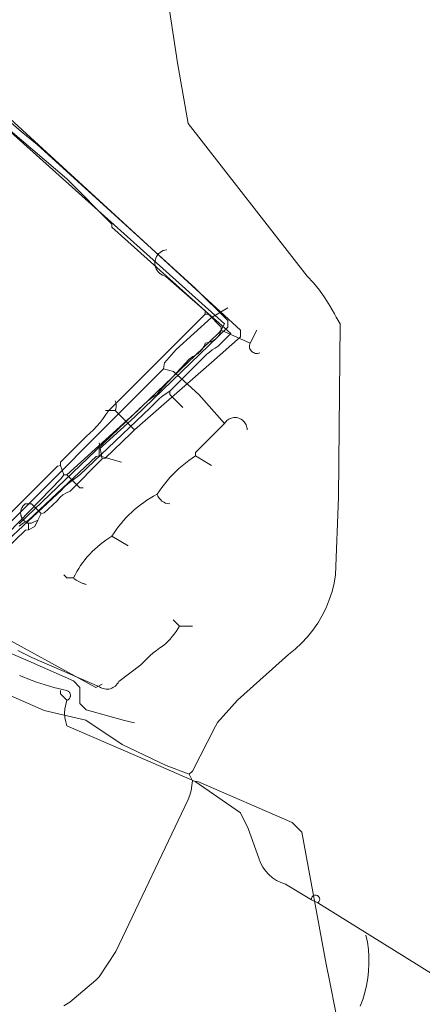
# Model space of a CAD drawing. Header units: inches. Extents: x 158416 to 160804, y 432611 to 437652.
# Tile 120 of 193: x 158629 to 158671, y 436075 to 436177. Entities that reach past the tile are written whole.
import ezdxf

# ---------------------------------------------------------------- set-up
doc = ezdxf.new("R2010")
doc.units = ezdxf.units.IN
doc.header["$MEASUREMENT"] = 0
doc.linetypes.add('COPIER_315', pattern=[0])
doc.linetypes.add('DASHDOT', pattern=[0])
for name, color, linetype in [('4.1-RIOOL-BESTAAND', 251, 'Continuous'), ('4.2-K&L-LAAGSPANNING', 10, 'Continuous'), ('4.2-K&L-LAGEDRUK GAS', 42, 'Continuous'), ('4.2-K&L-SIGNAAL KPN', 94, 'Continuous'), ('4.2-K&L-SIGNAAL UPC', 222, 'Continuous'), ('4.2-K&L-WATERLEIDING', 150, 'Continuous')]:
    doc.layers.add(name, color=color, linetype=linetype)

msp = doc.modelspace()

# ---------------------------------------------------------------- linework, layer by layer
at = {"layer": '4.1-RIOOL-BESTAAND', "color": 2, "linetype": 'COPIER_315', "lineweight": 0, "ltscale": 5}
for p, q in [((158638.33, 436136.67), (158639.33, 436136.67)), ((158638, 436131.67), (158637.67, 436133.33))]:
    msp.add_line(p, q, dxfattribs=at)
for points in [[(158628, 436122.33, 0), (158630.03, 436124.27, 0), (158630.33, 436124.33, 0), (158631, 436124.67, 0), (158631.33, 436125.33, 0), (158631.67, 436126, 0), (158631.97, 436126.07, 0), (158633.33, 436127.33, 0), (158633.61, 436127.66, 0), (158633.92, 436127.93, 0), (158634.28, 436128.16, 0), (158634.67, 436128.33, 0), (158638, 436131.67, 0), (158638.3, 436131.73, 0), (158641, 436134.33, 0), (158641.33, 436134.67, 0), (158649.33, 436141.67, 0), (158652.33, 436144.33, 0), (158652.33, 436145, 0), (158610.41, 436183.42, 0)], [(158641.33, 436134.67, 0), (158639.33, 436136.67, 0), (158639.35, 436136.72, 0), (158639.37, 436136.77, 0), (158639.39, 436136.82, 0), (158639.4, 436136.87, 0), (158639.41, 436136.93, 0), (158639.42, 436136.98, 0), (158639.42, 436137.03, 0), (158639.43, 436137.09, 0), (158639.43, 436137.14, 0), (158639.43, 436137.19, 0), (158639.43, 436137.25, 0), (158639.42, 436137.3, 0), (158639.42, 436137.35, 0), (158639.41, 436137.41, 0), (158639.4, 436137.46, 0), (158639.39, 436137.51, 0), (158639.37, 436137.57, 0), (158639.35, 436137.62, 0), (158639.33, 436137.67, 0)], [(158630.33, 436124.33, 0), (158630.33, 436125, 0), (158630.29, 436125.02, 0), (158630.24, 436125.03, 0), (158630.2, 436125.05, 0), (158630.15, 436125.07, 0), (158630.11, 436125.09, 0), (158630.07, 436125.12, 0), (158630.03, 436125.15, 0), (158629.99, 436125.17, 0), (158629.95, 436125.2, 0), (158629.92, 436125.23, 0), (158629.88, 436125.27, 0), (158629.85, 436125.3, 0), (158629.81, 436125.34, 0), (158629.78, 436125.37, 0), (158629.75, 436125.41, 0), (158629.72, 436125.45, 0), (158629.7, 436125.49, 0), (158629.67, 436125.53, 0), (158629.65, 436125.58, 0), (158629.63, 436125.62, 0), (158629.61, 436125.66, 0), (158629.6, 436125.71, 0), (158629.58, 436125.76, 0), (158629.57, 436125.8, 0), (158629.56, 436125.85, 0), (158629.55, 436125.9, 0), (158629.54, 436125.94, 0), (158629.54, 436125.99, 0), (158629.53, 436126.04, 0), (158629.53, 436126.09, 0), (158629.53, 436126.14, 0), (158629.54, 436126.19, 0), (158629.54, 436126.23, 0), (158629.55, 436126.28, 0), (158629.56, 436126.33, 0), (158629.57, 436126.38, 0), (158629.58, 436126.42, 0), (158629.6, 436126.47, 0), (158629.62, 436126.51, 0), (158629.64, 436126.56, 0), (158629.66, 436126.6, 0), (158629.68, 436126.64, 0), (158629.71, 436126.68, 0), (158629.73, 436126.72, 0), (158629.76, 436126.76, 0), (158629.79, 436126.8, 0), (158629.82, 436126.84, 0), (158629.85, 436126.87, 0), (158629.89, 436126.91, 0), (158629.92, 436126.94, 0), (158629.96, 436126.97, 0), (158630, 436127, 0), (158630.67, 436127, 0), (158631.67, 436126, 0)], [(158630.33, 436125, 0), (158630.67, 436125, 0), (158631.33, 436125.33, 0)]]:
    msp.add_polyline3d(points, dxfattribs=at)
at = {"layer": '4.2-K&L-LAAGSPANNING', "linetype": 'DASHDOT', "lineweight": 0, "ltscale": 2}
msp.add_line((158653.33, 436143.67), (158654, 436145), dxfattribs=at)
for points in [[(158654.33, 436142.67, 0), (158654.22, 436142.62, 0), (158654.1, 436142.59, 0), (158653.97, 436142.59, 0), (158653.85, 436142.6, 0), (158653.73, 436142.64, 0), (158653.62, 436142.69, 0), (158653.52, 436142.76, 0), (158653.43, 436142.85, 0), (158653.36, 436142.95, 0), (158653.3, 436143.06, 0), (158653.27, 436143.18, 0), (158653.26, 436143.31, 0), (158653.26, 436143.43, 0), (158653.29, 436143.55, 0), (158653.33, 436143.67, 0), (158650.33, 436145, 0), (158650.33, 436145.33, 0), (158649, 436146.67, 0), (158648.67, 436146.67, 0), (158648.67, 436147, 0), (158639, 436155.67, 0), (158639, 436156, 0), (158634.33, 436160.67, 0), (158619.93, 436172.92, 0)], [(158621, 436119, 0), (158621.67, 436119.33, 0), (158623.33, 436121, 0), (158623.67, 436121, 0), (158623.67, 436121.33, 0), (158633.37, 436130.93, 0), (158633.67, 436131, 0), (158633.67, 436131.33, 0), (158636.33, 436134, 0), (158636.71, 436134.34, 0), (158637.08, 436134.69, 0), (158637.43, 436135.06, 0), (158637.76, 436135.44, 0), (158638.08, 436135.84, 0), (158638.38, 436136.25, 0), (158638.67, 436136.67, 0), (158648.67, 436146.67, 0)], [(158634, 436130, 0), (158634.33, 436130, 0), (158641.67, 436136.67, 0), (158641.89, 436136.91, 0), (158642.12, 436137.14, 0), (158642.36, 436137.36, 0), (158642.6, 436137.58, 0), (158642.86, 436137.78, 0), (158643.12, 436137.98, 0), (158643.39, 436138.16, 0), (158643.67, 436138.33, 0), (158643.93, 436138.7, 0), (158647, 436142, 0), (158647.37, 436142.27, 0), (158647.52, 436142.33, 0), (158647.66, 436142.41, 0), (158647.8, 436142.5, 0), (158647.93, 436142.6, 0), (158648.05, 436142.71, 0), (158648.17, 436142.82, 0), (158648.28, 436142.95, 0), (158648.38, 436143.08, 0), (158648.46, 436143.22, 0), (158648.54, 436143.36, 0), (158648.61, 436143.51, 0), (158648.67, 436143.67, 0), (158648.82, 436143.68, 0), (158648.97, 436143.71, 0), (158649.11, 436143.75, 0), (158649.26, 436143.8, 0), (158649.39, 436143.86, 0), (158649.53, 436143.94, 0), (158649.65, 436144.02, 0), (158649.77, 436144.12, 0), (158649.88, 436144.22, 0), (158649.98, 436144.33, 0), (158650.07, 436144.46, 0), (158650.15, 436144.58, 0), (158650.23, 436144.72, 0), (158650.29, 436144.86, 0), (158650.33, 436145, 0)], [(158625, 436120.67, 0), (158633.73, 436129.63, 0), (158634, 436130, 0), (158633.67, 436131, 0)], [(158636, 436128.67, 0), (158635.67, 436128.67, 0), (158634.33, 436130, 0)], [(158641.33, 436104.33, 0), (158640.3, 436104.57, 0), (158636.33, 436105.67, 0), (158635.67, 436106.33, 0), (158635.67, 436108, 0), (158635, 436108.67, 0), (158630.63, 436110.6, 0), (158626.37, 436112.43, 0), (158626.18, 436112.5, 0), (158626, 436112.58, 0), (158625.82, 436112.67, 0), (158625.65, 436112.77, 0), (158625.49, 436112.88, 0), (158625.33, 436113, 0), (158624.33, 436113.33, 0)], [(158634.33, 436106.67, 0), (158634.39, 436106.69, 0), (158634.45, 436106.72, 0), (158634.5, 436106.76, 0), (158634.55, 436106.81, 0), (158634.59, 436106.86, 0), (158634.63, 436106.91, 0), (158634.66, 436106.97, 0), (158634.68, 436107.04, 0), (158634.69, 436107.1, 0), (158634.69, 436107.17, 0), (158634.69, 436107.23, 0), (158634.68, 436107.3, 0), (158634.66, 436107.36, 0), (158634.63, 436107.42, 0), (158634.59, 436107.47, 0), (158634.55, 436107.53, 0), (158634.5, 436107.57, 0), (158634.45, 436107.61, 0), (158634.39, 436107.64, 0), (158634.33, 436107.67, 0), (158633.88, 436107.77, 0), (158633.42, 436107.88, 0), (158632.96, 436108, 0), (158632.51, 436108.12, 0), (158632.06, 436108.26, 0), (158631.61, 436108.4, 0), (158631.17, 436108.55, 0), (158630.73, 436108.71, 0), (158630.29, 436108.87, 0), (158629.85, 436109.04, 0), (158629.42, 436109.22, 0)], [(158633.67, 436107.67, 0), (158633.67, 436107.33, 0), (158634.33, 436106.67, 0), (158634.2, 436106.23, 0), (158634.11, 436105.79, 0), (158634.09, 436105.33, 0), (158634.11, 436104.88, 0), (158634.2, 436104.43, 0), (158634.33, 436104, 0), (158642.7, 436100.4, 0), (158647.61, 436098.25, 0), (158652.33, 436095, 0), (158653.1, 436093.37, 0), (158654.23, 436090.3, 0), (158654.41, 436089.83, 0), (158654.64, 436089.39, 0), (158654.93, 436088.98, 0), (158655.26, 436088.61, 0), (158655.64, 436088.28, 0), (158656.05, 436088, 0), (158656.5, 436087.77, 0), (158656.97, 436087.6, 0), (158659.67, 436086, 0), (158660.33, 436085.67, 0), (158674.97, 436076.6, 0)], [(158665.33, 436082.33, 0), (158665.48, 436081.6, 0), (158665.58, 436080.86, 0), (158665.63, 436080.11, 0), (158665.64, 436079.36, 0), (158665.6, 436078.61, 0), (158665.51, 436077.86, 0), (158665.38, 436077.13, 0), (158665.21, 436076.4, 0), (158664.99, 436075.68, 0), (158664.72, 436074.98, 0)]]:
    msp.add_polyline3d(points, dxfattribs=at)
msp.add_arc((158660.1, 436086.04), 0.437, 301.9981, 184.855, dxfattribs=at)
at = {"layer": '4.2-K&L-LAGEDRUK GAS', "linetype": 'Continuous', "lineweight": 0, "ltscale": 15}
msp.add_line((158640, 436131.33), (158637.67, 436132), dxfattribs=at)
for points in [[(158629.37, 436124.7, 0), (158629.83, 436125.05, 0), (158630.33, 436125.33, 0), (158637.37, 436131.93, 0), (158637.67, 436132, 0), (158637.67, 436132.67, 0), (158641, 436135.67, 0), (158641.33, 436136, 0), (158651, 436145.33, 0), (158651, 436146, 0), (158647.67, 436149.33, 0), (158631.26, 436164.25, 0), (158629.6, 436165.59, 0), (158611.73, 436181.08, 0)], [(158638, 436108.33, 0), (158637.33, 436108, 0), (158626.33, 436114, 0)]]:
    msp.add_polyline3d(points, dxfattribs=at)
at = {"layer": '4.2-K&L-SIGNAAL KPN', "linetype": 'Continuous', "lineweight": 0, "ltscale": 1.75}
for points in [[(158647, 436099, 0), (158647.33, 436099.33, 0), (158649.73, 436103.97, 0), (158649.93, 436104.37, 0), (158652, 436106.67, 0), (158657.3, 436111.4, 0), (158658, 436111.96, 0), (158658.66, 436112.57, 0), (158659.27, 436113.22, 0), (158659.83, 436113.92, 0), (158660.34, 436114.66, 0), (158660.8, 436115.43, 0), (158661.19, 436116.24, 0), (158661.53, 436117.07, 0), (158661.81, 436117.92, 0), (158662.02, 436118.79, 0), (158662.17, 436119.67, 0), (158662.49, 436127.66, 0), (158662.67, 436145.67, 0), (158662.44, 436145.99, 0), (158662.24, 436146.34, 0), (158662.07, 436146.7, 0), (158661.59, 436147.54, 0), (158661.06, 436148.35, 0), (158660.5, 436149.13, 0), (158659.9, 436149.89, 0), (158659.25, 436150.61, 0), (158646.89, 436166.4, 0), (158645.8, 436172.69, 0), (158644.47, 436181.36, 0)], [(158624.67, 436120, 0), (158633.33, 436128, 0), (158633.69, 436128.37, 0), (158634.05, 436128.73, 0), (158634.44, 436129.08, 0), (158634.83, 436129.4, 0), (158635.24, 436129.71, 0), (158635.67, 436130, 0), (158643, 436137, 0), (158643.29, 436137.32, 0), (158643.6, 436137.63, 0), (158643.93, 436137.92, 0), (158644.27, 436138.19, 0), (158644.63, 436138.44, 0), (158645, 436138.67, 0), (158648.33, 436142, 0), (158648.58, 436142.26, 0), (158648.84, 436142.51, 0), (158649.11, 436142.74, 0), (158649.4, 436142.95, 0), (158649.69, 436143.15, 0), (158650, 436143.33, 0), (158651.33, 436144.67, 0), (158650.07, 436145.75, 0), (158644.59, 436150.58, 0), (158644.41, 436150.63, 0), (158644.23, 436150.7, 0), (158644.07, 436150.79, 0), (158643.92, 436150.9, 0), (158643.78, 436151.04, 0), (158643.67, 436151.19, 0), (158643.58, 436151.35, 0), (158643.51, 436151.53, 0), (158643.46, 436151.71, 0), (158643.44, 436151.9, 0), (158643.44, 436152.08, 0), (158643.48, 436152.27, 0), (158643.53, 436152.45, 0), (158643.61, 436152.62, 0), (158643.71, 436152.78, 0), (158643.84, 436152.93, 0), (158643.98, 436153.05, 0), (158644.13, 436153.16, 0), (158644.3, 436153.24, 0), (158644.48, 436153.3, 0), (158644.67, 436153.33, 0)], [(158646.33, 436137, 0), (158645, 436138.33, 0), (158645, 436138.67, 0)], [(158662.21, 436074.31, 0), (158661.54, 436077.64, 0), (158661.21, 436079.31, 0), (158658.67, 436093, 0), (158657.67, 436094, 0), (158647.97, 436098.23, 0), (158647.33, 436098.33, 0), (158647, 436099, 0), (158644.63, 436099.9, 0), (158640.05, 436102.08, 0), (158636.28, 436104.59, 0), (158631.97, 436105.6, 0), (158622, 436110, 0), (158621.15, 436110.3, 0), (158620.32, 436110.65, 0), (158619.52, 436111.05, 0), (158618.75, 436111.5, 0), (158618, 436112, 0)], [(158634, 436075, 0), (158634.63, 436075.4, 0), (158637.33, 436077.67, 0), (158637.67, 436078, 0), (158639.4, 436080.63, 0), (158646.9, 436096.37, 0), (158647.07, 436096.84, 0), (158647.2, 436097.33, 0), (158647.29, 436097.83, 0), (158647.33, 436098.33, 0)]]:
    msp.add_polyline3d(points, dxfattribs=at)
at = {"layer": '4.2-K&L-SIGNAAL UPC', "linetype": 'Continuous', "lineweight": 0, "ltscale": 1.75}
for p, q in [((158649.33, 436131), (158647.67, 436132)), ((158640.67, 436122.67), (158639, 436123.67))]:
    msp.add_line(p, q, dxfattribs=at)
for points in [[(158624, 436120.33, 0), (158624.2, 436120.66, 0), (158624.41, 436120.99, 0), (158624.64, 436121.3, 0), (158624.89, 436121.59, 0), (158625.15, 436121.88, 0), (158625.42, 436122.16, 0), (158625.7, 436122.42, 0), (158626, 436122.67, 0), (158644.33, 436141, 0), (158644.43, 436141.63, 0), (158645.67, 436143, 0), (158649.33, 436146.33, 0), (158651, 436147.33, 0)], [(158650.67, 436135.33, 0), (158648, 436138.33, 0), (158645.37, 436140.73, 0), (158644.33, 436141, 0)], [(158635, 436119.33, 0), (158635.17, 436119.67, 0), (158635.35, 436119.99, 0), (158635.55, 436120.31, 0), (158635.75, 436120.62, 0), (158635.97, 436120.93, 0), (158636.2, 436121.22, 0), (158636.44, 436121.51, 0), (158636.69, 436121.79, 0), (158636.94, 436122.06, 0), (158637.21, 436122.32, 0), (158637.49, 436122.57, 0), (158637.78, 436122.81, 0), (158638.07, 436123.04, 0), (158638.37, 436123.26, 0), (158638.68, 436123.47, 0), (158639, 436123.67, 0), (158639.22, 436124, 0), (158639.45, 436124.33, 0), (158639.69, 436124.66, 0), (158639.94, 436124.97, 0), (158640.2, 436125.28, 0), (158640.47, 436125.58, 0), (158640.76, 436125.86, 0), (158641.05, 436126.14, 0), (158641.35, 436126.41, 0), (158641.65, 436126.67, 0), (158641.97, 436126.92, 0), (158642.3, 436127.16, 0), (158642.63, 436127.38, 0), (158642.97, 436127.6, 0), (158643.31, 436127.81, 0), (158643.67, 436128, 0), (158643.91, 436128.36, 0), (158644.17, 436128.72, 0), (158644.44, 436129.06, 0), (158644.72, 436129.4, 0), (158645.01, 436129.73, 0), (158645.31, 436130.05, 0), (158645.62, 436130.36, 0), (158645.94, 436130.66, 0), (158646.27, 436130.95, 0), (158646.61, 436131.23, 0), (158646.95, 436131.49, 0), (158647.31, 436131.75, 0), (158647.67, 436132, 0), (158647.67, 436132.33, 0), (158650.33, 436135, 0), (158650.67, 436135.33, 0), (158650.74, 436135.44, 0), (158650.82, 436135.55, 0), (158650.92, 436135.64, 0), (158651.02, 436135.72, 0), (158651.13, 436135.79, 0), (158651.25, 436135.85, 0), (158651.38, 436135.89, 0), (158651.5, 436135.93, 0), (158651.63, 436135.95, 0), (158651.77, 436135.95, 0), (158651.9, 436135.94, 0), (158652.03, 436135.92, 0), (158652.15, 436135.88, 0), (158652.28, 436135.83, 0), (158652.39, 436135.77, 0), (158652.5, 436135.7, 0), (158652.6, 436135.61, 0), (158652.7, 436135.52, 0), (158652.78, 436135.41, 0), (158652.85, 436135.3, 0), (158652.9, 436135.18, 0), (158652.95, 436135.06, 0), (158652.98, 436134.93, 0), (158653, 436134.8, 0), (158653, 436134.67, 0)], [(158636.33, 436118.67, 0), (158636.26, 436118.68, 0), (158636.19, 436118.7, 0), (158636.12, 436118.72, 0), (158636.04, 436118.75, 0), (158635.97, 436118.77, 0), (158635.9, 436118.8, 0), (158635.83, 436118.83, 0), (158635.76, 436118.86, 0), (158635.69, 436118.89, 0), (158635.63, 436118.92, 0), (158635.56, 436118.95, 0), (158635.49, 436118.99, 0), (158635.43, 436119.03, 0), (158635.36, 436119.07, 0), (158635.3, 436119.11, 0), (158635.24, 436119.15, 0), (158635.18, 436119.19, 0), (158635.12, 436119.24, 0), (158635.06, 436119.29, 0), (158635, 436119.33, 0), (158634.33, 436119.33, 0), (158634, 436119.67, 0)], [(158629.24, 436111.81, 0), (158629.73, 436111.59, 0), (158630.22, 436111.35, 0), (158630.7, 436111.1, 0), (158637.7, 436108.07, 0), (158637.82, 436107.99, 0), (158637.96, 436107.92, 0), (158638.1, 436107.87, 0), (158638.24, 436107.84, 0), (158638.39, 436107.82, 0), (158638.53, 436107.81, 0), (158638.68, 436107.83, 0), (158638.83, 436107.86, 0), (158638.97, 436107.9, 0), (158639.1, 436107.97, 0), (158639.23, 436108.04, 0), (158639.35, 436108.13, 0), (158639.45, 436108.23, 0), (158639.55, 436108.35, 0), (158639.63, 436108.47, 0), (158639.7, 436108.6, 0), (158642, 436110.33, 0), (158642.3, 436110.66, 0), (158642.61, 436110.97, 0), (158642.93, 436111.27, 0), (158643.26, 436111.56, 0), (158643.61, 436111.83, 0), (158643.97, 436112.09, 0), (158644.33, 436112.33, 0), (158644.58, 436112.55, 0), (158644.81, 436112.78, 0), (158645.04, 436113.01, 0), (158645.25, 436113.26, 0), (158645.46, 436113.52, 0), (158645.65, 436113.78, 0), (158645.83, 436114.05, 0), (158646, 436114.33, 0)], [(158647.33, 436114.33, 0), (158646, 436114.33, 0), (158645.33, 436115, 0)]]:
    msp.add_polyline3d(points, dxfattribs=at)
msp.add_arc((158645.1, 436128.53), 1.53, 200.1214, 266.143, dxfattribs=at)
at = {"layer": '4.2-K&L-WATERLEIDING', "linetype": 'Continuous', "lineweight": 0, "ltscale": 2}
msp.add_polyline3d([(158629.37, 436124.93, 0), (158650, 436144.67, 0), (158650.33, 436145, 0), (158650.67, 436145.67, 0), (158623.74, 436169.75, 0)], dxfattribs=at)

doc.saveas('drawing.dxf')
